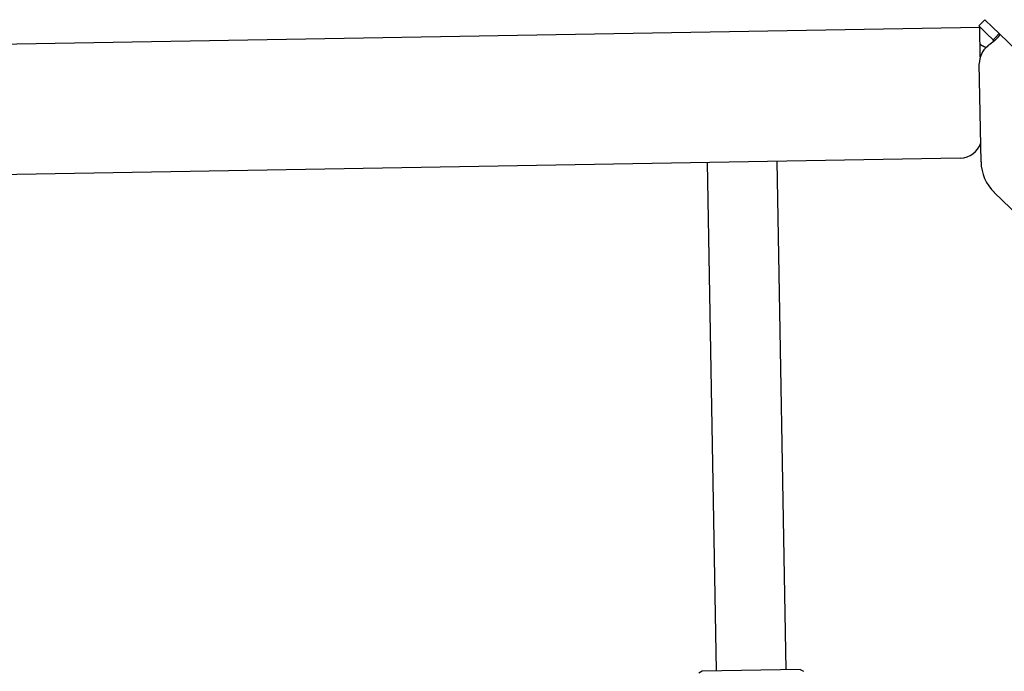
# Model space of a CAD drawing. Extents: x 1073 to 6773, y 6091 to 11716.
# Tile 62 of 78: x 5796 to 6021, y 8224 to 8374. Entities that reach past the tile are written whole.
import ezdxf

# ---------------------------------------------------------------- set-up
doc = ezdxf.new("R2010")
doc.units = 0
doc.layers.get('0').update_dxf_attribs({"linetype": 'CONTINUOUS'})

msp = doc.modelspace()

# ---------------------------------------------------------------- linework, layer by layer
for p, q in [((6016.97, 8373.53), (6015.58, 8372.09)), ((6017.37, 8370.35), (6015.58, 8372.09)), ((6016.97, 8373.53), (6018.76, 8371.79)), ((4651.05, 8348.01), (6015.84, 8371.83)), ((6015.96, 8365.02), (6015.84, 8371.83)), ((6018.87, 8368.91), (6017.37, 8370.35)), ((6018.76, 8371.79), (6020.26, 8370.34)), ((6019.25, 8369.29), (6020.26, 8370.34)), ((6020.26, 8370.34), (6229.47, 8168.31)), ((6018.87, 8368.91), (6019.25, 8369.29)), ((6016.12, 8340.88), (6015.73, 8363.43)), ((6011.36, 8341.75), (4656.57, 8318.1)), ((5955.41, 8224.06), (5953.37, 8340.74)), ((5971.41, 8224.34), (5969.37, 8341.02)), ((6193.05, 8165.95), (6019.17, 8333.86)), ((5952.16, 8224), (5951.42, 8223.55)), ((5974.66, 8224.39), (5952.16, 8224)), ((5974.66, 8224.39), (5975.41, 8223.97))]:
    msp.add_line(p, q)
for points in [[(6020.26, 8370.34, 0), (6020.26, 8370.34, 0), (6020.27, 8370.34, 0), (6020.27, 8370.34, 0), (6020.27, 8370.33, 0), (6020.27, 8370.33, 0), (6020.28, 8370.33, 0), (6020.28, 8370.33, 0), (6020.28, 8370.32, 0), (6020.28, 8370.32, 0), (6020.29, 8370.32, 0), (6020.29, 8370.31, 0), (6020.29, 8370.31, 0), (6020.29, 8370.31, 0), (6020.29, 8370.31, 0), (6020.3, 8370.3, 0), (6020.3, 8370.3, 0), (6020.3, 8370.3, 0), (6020.3, 8370.29, 0), (6020.3, 8370.29, 0), (6020.31, 8370.29, 0), (6020.31, 8370.29, 0), (6020.31, 8370.28, 0), (6020.31, 8370.28, 0), (6020.31, 8370.28, 0), (6020.31, 8370.27, 0), (6020.32, 8370.27, 0), (6020.32, 8370.27, 0), (6020.32, 8370.26, 0), (6020.32, 8370.26, 0), (6020.32, 8370.26, 0), (6020.32, 8370.26, 0), (6020.32, 8370.25, 0), (6020.33, 8370.25, 0), (6020.33, 8370.25, 0), (6020.33, 8370.24, 0), (6020.33, 8370.24, 0), (6020.33, 8370.24, 0), (6020.33, 8370.23, 0), (6020.33, 8370.23, 0), (6020.33, 8370.23, 0), (6020.33, 8370.22, 0), (6020.33, 8370.22, 0), (6020.34, 8370.22, 0), (6020.34, 8370.21, 0), (6020.34, 8370.21, 0), (6020.34, 8370.21, 0), (6020.34, 8370.2, 0), (6020.34, 8370.2, 0), (6020.34, 8370.2, 0), (6020.34, 8370.19, 0), (6020.34, 8370.19, 0), (6020.34, 8370.18, 0), (6020.34, 8370.18, 0), (6020.34, 8370.18, 0), (6020.34, 8370.17, 0), (6020.34, 8370.17, 0), (6020.34, 8370.17, 0), (6020.34, 8370.16, 0), (6020.34, 8370.16, 0), (6020.34, 8370.16, 0), (6020.34, 8370.15, 0), (6020.34, 8370.15, 0), (6020.34, 8370.14, 0), (6020.34, 8370.14, 0), (6020.34, 8370.14, 0), (6020.34, 8370.13, 0), (6020.34, 8370.13, 0), (6020.34, 8370.12, 0), (6020.34, 8370.12, 0), (6020.34, 8370.12, 0), (6020.34, 8370.11, 0), (6020.34, 8370.11, 0), (6020.34, 8370.1, 0), (6020.34, 8370.1, 0), (6020.34, 8370.1, 0), (6020.34, 8370.09, 0), (6020.34, 8370.09, 0), (6020.34, 8370.08, 0), (6020.34, 8370.08, 0), (6020.34, 8370.08, 0), (6020.34, 8370.07, 0), (6020.33, 8370.07, 0), (6020.33, 8370.06, 0), (6020.33, 8370.06, 0), (6020.33, 8370.05, 0), (6020.33, 8370.05, 0), (6020.33, 8370.05, 0), (6020.33, 8370.04, 0), (6020.33, 8370.04, 0), (6020.33, 8370.03, 0), (6020.33, 8370.03, 0), (6020.32, 8370.02, 0), (6020.32, 8370.02, 0), (6020.32, 8370.02, 0), (6020.32, 8370.01, 0), (6020.32, 8370.01, 0), (6020.32, 8370, 0), (6020.32, 8370, 0), (6020.31, 8369.99, 0), (6020.31, 8369.99, 0), (6020.31, 8369.98, 0), (6020.31, 8369.98, 0), (6020.31, 8369.97, 0), (6020.31, 8369.97, 0), (6020.3, 8369.97, 0), (6020.3, 8369.96, 0), (6020.3, 8369.96, 0), (6020.3, 8369.95, 0), (6020.3, 8369.95, 0), (6020.29, 8369.94, 0), (6020.29, 8369.94, 0), (6020.29, 8369.93, 0), (6020.29, 8369.93, 0), (6020.29, 8369.92, 0), (6020.28, 8369.92, 0), (6020.28, 8369.91, 0), (6020.28, 8369.91, 0), (6020.28, 8369.9, 0), (6020.27, 8369.9, 0), (6020.27, 8369.89, 0), (6020.27, 8369.89, 0), (6020.27, 8369.88, 0), (6020.26, 8369.88, 0), (6020.26, 8369.87, 0), (6020.26, 8369.87, 0), (6020.26, 8369.86, 0), (6020.25, 8369.86, 0), (6020.25, 8369.85, 0), (6020.25, 8369.85, 0), (6020.25, 8369.84, 0), (6020.24, 8369.84, 0), (6020.24, 8369.83, 0), (6020.24, 8369.83, 0), (6020.23, 8369.82, 0), (6020.23, 8369.82, 0), (6020.23, 8369.81, 0), (6020.23, 8369.81, 0), (6020.22, 8369.8, 0), (6020.22, 8369.79, 0), (6020.22, 8369.79, 0), (6020.21, 8369.78, 0), (6020.21, 8369.78, 0), (6020.21, 8369.77, 0), (6020.2, 8369.77, 0), (6020.2, 8369.76, 0), (6020.2, 8369.76, 0), (6020.19, 8369.75, 0), (6020.19, 8369.75, 0), (6020.19, 8369.74, 0), (6020.18, 8369.73, 0), (6020.18, 8369.73, 0), (6020.17, 8369.72, 0), (6020.17, 8369.72, 0), (6020.17, 8369.71, 0), (6020.16, 8369.71, 0), (6020.16, 8369.7, 0), (6020.16, 8369.7, 0), (6020.15, 8369.69, 0), (6020.15, 8369.68, 0), (6020.14, 8369.68, 0), (6020.14, 8369.67, 0), (6020.14, 8369.67, 0), (6020.13, 8369.66, 0), (6020.13, 8369.65, 0), (6020.12, 8369.65, 0), (6020.12, 8369.64, 0), (6020.11, 8369.64, 0), (6020.11, 8369.63, 0), (6020.11, 8369.63, 0), (6020.1, 8369.62, 0), (6020.1, 8369.61, 0), (6020.09, 8369.61, 0), (6020.09, 8369.6, 0), (6020.08, 8369.6, 0), (6020.08, 8369.59, 0), (6020.07, 8369.58, 0), (6020.07, 8369.58, 0), (6020.06, 8369.57, 0), (6020.06, 8369.57, 0), (6020.05, 8369.56, 0), (6020.05, 8369.55, 0), (6020.05, 8369.55, 0), (6020.04, 8369.54, 0), (6020.04, 8369.53, 0), (6020.03, 8369.53, 0), (6020.03, 8369.52, 0), (6020.02, 8369.52, 0), (6020.02, 8369.51, 0), (6020.01, 8369.5, 0), (6020.01, 8369.5, 0), (6020, 8369.49, 0), (6019.99, 8369.48, 0), (6019.99, 8369.48, 0), (6019.98, 8369.47, 0), (6019.98, 8369.47, 0), (6019.97, 8369.46, 0), (6019.97, 8369.45, 0), (6019.96, 8369.45, 0), (6019.96, 8369.44, 0), (6019.95, 8369.43, 0), (6019.95, 8369.43, 0), (6019.94, 8369.42, 0), (6019.93, 8369.41, 0), (6019.93, 8369.41, 0), (6019.92, 8369.4, 0), (6019.92, 8369.39, 0), (6019.91, 8369.39, 0), (6019.91, 8369.38, 0), (6019.9, 8369.37, 0), (6019.89, 8369.37, 0), (6019.89, 8369.36, 0), (6019.88, 8369.36, 0), (6019.88, 8369.35, 0), (6019.87, 8369.34, 0), (6019.86, 8369.34, 0), (6019.86, 8369.33, 0), (6019.85, 8369.32, 0), (6019.85, 8369.32, 0), (6019.84, 8369.31, 0), (6019.83, 8369.3, 0), (6019.83, 8369.29, 0), (6019.82, 8369.29, 0), (6019.82, 8369.28, 0), (6019.81, 8369.27, 0), (6019.8, 8369.27, 0), (6019.8, 8369.26, 0), (6019.79, 8369.25, 0), (6019.78, 8369.25, 0), (6019.78, 8369.24, 0), (6019.77, 8369.23, 0), (6019.76, 8369.23, 0), (6019.76, 8369.22, 0), (6019.75, 8369.21, 0), (6019.74, 8369.21, 0), (6019.74, 8369.2, 0), (6019.73, 8369.19, 0), (6019.72, 8369.19, 0), (6019.72, 8369.18, 0), (6019.71, 8369.17, 0), (6019.7, 8369.16, 0), (6019.7, 8369.16, 0), (6019.69, 8369.15, 0), (6019.68, 8369.14, 0), (6019.67, 8369.14, 0), (6019.67, 8369.13, 0), (6019.66, 8369.12, 0), (6019.65, 8369.11, 0), (6019.65, 8369.11, 0), (6019.64, 8369.1, 0), (6019.63, 8369.09, 0), (6019.62, 8369.09, 0), (6019.62, 8369.08, 0), (6019.61, 8369.07, 0), (6019.6, 8369.07, 0), (6019.6, 8369.06, 0), (6019.59, 8369.05, 0), (6019.58, 8369.04, 0), (6019.57, 8369.04, 0), (6019.57, 8369.03, 0), (6019.56, 8369.02, 0), (6019.55, 8369.01, 0), (6019.54, 8369.01, 0), (6019.54, 8369, 0), (6019.53, 8368.99, 0), (6019.52, 8368.99, 0), (6019.51, 8368.98, 0), (6019.5, 8368.97, 0), (6019.5, 8368.96, 0), (6019.49, 8368.96, 0), (6019.48, 8368.95, 0), (6019.47, 8368.94, 0), (6019.47, 8368.93, 0), (6019.46, 8368.93, 0), (6019.45, 8368.92, 0), (6019.44, 8368.91, 0), (6019.43, 8368.9, 0), (6019.43, 8368.9, 0), (6019.42, 8368.89, 0), (6019.41, 8368.88, 0), (6019.4, 8368.87, 0), (6019.39, 8368.87, 0), (6019.38, 8368.86, 0), (6019.38, 8368.85, 0), (6019.37, 8368.84, 0), (6019.36, 8368.84, 0), (6019.35, 8368.83, 0), (6019.34, 8368.82, 0), (6019.33, 8368.81, 0), (6019.33, 8368.81, 0), (6019.32, 8368.8, 0), (6019.31, 8368.79, 0), (6019.3, 8368.78, 0), (6019.29, 8368.78, 0), (6019.28, 8368.77, 0), (6019.27, 8368.76, 0), (6019.27, 8368.75, 0), (6019.26, 8368.75, 0), (6019.25, 8368.74, 0), (6019.24, 8368.73, 0), (6019.23, 8368.72, 0), (6019.22, 8368.72, 0), (6019.21, 8368.71, 0), (6019.21, 8368.7, 0), (6019.2, 8368.69, 0), (6019.19, 8368.69, 0), (6019.18, 8368.68, 0), (6019.17, 8368.67, 0), (6019.16, 8368.66, 0), (6019.15, 8368.66, 0), (6019.14, 8368.65, 0), (6019.13, 8368.64, 0), (6019.12, 8368.63, 0), (6019.12, 8368.62, 0), (6019.11, 8368.62, 0), (6019.1, 8368.61, 0), (6019.09, 8368.6, 0), (6019.08, 8368.59, 0), (6019.07, 8368.59, 0), (6019.06, 8368.58, 0), (6019.05, 8368.57, 0), (6019.04, 8368.56, 0), (6019.03, 8368.56, 0), (6019.02, 8368.55, 0), (6019.01, 8368.54, 0), (6019, 8368.53, 0), (6019, 8368.52, 0), (6018.99, 8368.52, 0), (6018.98, 8368.51, 0), (6018.97, 8368.5, 0), (6018.96, 8368.49, 0), (6018.95, 8368.49, 0), (6018.94, 8368.48, 0), (6018.93, 8368.47, 0), (6018.92, 8368.46, 0), (6018.91, 8368.45, 0), (6018.9, 8368.45, 0), (6018.89, 8368.44, 0), (6018.88, 8368.43, 0), (6018.87, 8368.42, 0), (6018.86, 8368.42, 0), (6018.85, 8368.41, 0), (6018.84, 8368.4, 0), (6018.83, 8368.39, 0), (6018.82, 8368.38, 0), (6018.81, 8368.38, 0), (6018.8, 8368.37, 0), (6018.79, 8368.36, 0), (6018.78, 8368.35, 0), (6018.77, 8368.35, 0), (6018.76, 8368.34, 0), (6018.75, 8368.33, 0), (6018.74, 8368.32, 0), (6018.73, 8368.32, 0), (6018.72, 8368.31, 0), (6018.71, 8368.3, 0), (6018.7, 8368.29, 0), (6018.69, 8368.28, 0), (6018.68, 8368.28, 0), (6018.67, 8368.27, 0), (6018.66, 8368.26, 0), (6018.65, 8368.25, 0), (6018.64, 8368.25, 0), (6018.63, 8368.24, 0), (6018.62, 8368.23, 0), (6018.61, 8368.22, 0), (6018.6, 8368.21, 0), (6018.59, 8368.21, 0), (6018.58, 8368.2, 0), (6018.57, 8368.19, 0), (6018.56, 8368.18, 0), (6018.55, 8368.18, 0), (6018.54, 8368.17, 0), (6018.53, 8368.16, 0), (6018.52, 8368.15, 0), (6018.51, 8368.14, 0), (6018.5, 8368.14, 0), (6018.49, 8368.13, 0), (6018.47, 8368.12, 0), (6018.46, 8368.11, 0), (6018.45, 8368.11, 0), (6018.44, 8368.1, 0), (6018.43, 8368.09, 0), (6018.42, 8368.08, 0)], [(6017.26, 8367.12, 0), (6017.25, 8367.12, 0), (6017.24, 8367.13, 0), (6017.23, 8367.13, 0), (6017.22, 8367.13, 0), (6017.22, 8367.14, 0), (6017.21, 8367.14, 0), (6017.2, 8367.15, 0), (6017.19, 8367.15, 0), (6017.18, 8367.15, 0), (6017.17, 8367.16, 0), (6017.16, 8367.16, 0), (6017.15, 8367.16, 0), (6017.15, 8367.17, 0), (6017.14, 8367.17, 0), (6017.13, 8367.17, 0), (6017.12, 8367.18, 0), (6017.11, 8367.18, 0), (6017.1, 8367.19, 0), (6017.09, 8367.19, 0), (6017.08, 8367.19, 0), (6017.08, 8367.2, 0), (6017.07, 8367.2, 0), (6017.06, 8367.2, 0), (6017.05, 8367.21, 0), (6017.04, 8367.21, 0), (6017.03, 8367.21, 0), (6017.03, 8367.22, 0), (6017.02, 8367.22, 0), (6017.01, 8367.23, 0), (6017, 8367.23, 0), (6016.99, 8367.23, 0), (6016.98, 8367.24, 0), (6016.97, 8367.24, 0), (6016.97, 8367.24, 0), (6016.96, 8367.25, 0), (6016.95, 8367.25, 0), (6016.94, 8367.25, 0), (6016.93, 8367.26, 0), (6016.92, 8367.26, 0), (6016.92, 8367.27, 0), (6016.91, 8367.27, 0), (6016.9, 8367.27, 0), (6016.89, 8367.28, 0), (6016.88, 8367.28, 0), (6016.88, 8367.28, 0), (6016.87, 8367.29, 0), (6016.86, 8367.29, 0), (6016.85, 8367.3, 0), (6016.84, 8367.3, 0), (6016.84, 8367.3, 0), (6016.83, 8367.31, 0), (6016.82, 8367.31, 0), (6016.81, 8367.31, 0), (6016.8, 8367.32, 0), (6016.8, 8367.32, 0), (6016.79, 8367.32, 0), (6016.78, 8367.33, 0), (6016.77, 8367.33, 0), (6016.77, 8367.34, 0), (6016.76, 8367.34, 0), (6016.75, 8367.34, 0), (6016.74, 8367.35, 0), (6016.74, 8367.35, 0), (6016.73, 8367.35, 0), (6016.72, 8367.36, 0), (6016.71, 8367.36, 0), (6016.71, 8367.36, 0), (6016.7, 8367.37, 0), (6016.69, 8367.37, 0), (6016.68, 8367.37, 0), (6016.68, 8367.38, 0), (6016.67, 8367.38, 0), (6016.66, 8367.39, 0), (6016.66, 8367.39, 0), (6016.65, 8367.39, 0), (6016.64, 8367.4, 0), (6016.64, 8367.4, 0), (6016.63, 8367.4, 0), (6016.62, 8367.41, 0), (6016.62, 8367.41, 0), (6016.61, 8367.41, 0), (6016.6, 8367.42, 0), (6016.6, 8367.42, 0), (6016.59, 8367.42, 0), (6016.58, 8367.43, 0), (6016.58, 8367.43, 0), (6016.57, 8367.43, 0), (6016.56, 8367.44, 0), (6016.56, 8367.44, 0), (6016.55, 8367.44, 0), (6016.54, 8367.45, 0), (6016.54, 8367.45, 0), (6016.53, 8367.45, 0), (6016.53, 8367.45, 0), (6016.52, 8367.46, 0), (6016.51, 8367.46, 0), (6016.51, 8367.46, 0), (6016.5, 8367.47, 0), (6016.5, 8367.47, 0), (6016.49, 8367.47, 0), (6016.48, 8367.48, 0), (6016.48, 8367.48, 0), (6016.47, 8367.48, 0), (6016.47, 8367.49, 0), (6016.46, 8367.49, 0), (6016.45, 8367.49, 0), (6016.45, 8367.5, 0), (6016.44, 8367.5, 0), (6016.44, 8367.5, 0), (6016.43, 8367.5, 0), (6016.43, 8367.51, 0), (6016.42, 8367.51, 0), (6016.42, 8367.51, 0), (6016.41, 8367.52, 0), (6016.41, 8367.52, 0), (6016.4, 8367.52, 0), (6016.4, 8367.53, 0), (6016.39, 8367.53, 0), (6016.38, 8367.53, 0), (6016.38, 8367.53, 0), (6016.37, 8367.54, 0), (6016.37, 8367.54, 0), (6016.36, 8367.54, 0), (6016.36, 8367.55, 0), (6016.35, 8367.55, 0), (6016.35, 8367.55, 0), (6016.34, 8367.55, 0), (6016.34, 8367.56, 0), (6016.34, 8367.56, 0), (6016.33, 8367.56, 0), (6016.33, 8367.56, 0), (6016.32, 8367.57, 0), (6016.32, 8367.57, 0), (6016.31, 8367.57, 0), (6016.31, 8367.58, 0), (6016.3, 8367.58, 0), (6016.3, 8367.58, 0), (6016.29, 8367.58, 0), (6016.29, 8367.59, 0), (6016.28, 8367.59, 0), (6016.28, 8367.59, 0), (6016.28, 8367.59, 0), (6016.27, 8367.6, 0), (6016.27, 8367.6, 0), (6016.26, 8367.6, 0), (6016.26, 8367.6, 0), (6016.25, 8367.61, 0), (6016.25, 8367.61, 0), (6016.25, 8367.61, 0), (6016.24, 8367.61, 0), (6016.24, 8367.62, 0), (6016.23, 8367.62, 0), (6016.23, 8367.62, 0), (6016.23, 8367.62, 0), (6016.22, 8367.63, 0), (6016.22, 8367.63, 0), (6016.21, 8367.63, 0), (6016.21, 8367.63, 0), (6016.21, 8367.63, 0), (6016.2, 8367.64, 0), (6016.2, 8367.64, 0), (6016.2, 8367.64, 0), (6016.19, 8367.64, 0), (6016.19, 8367.65, 0), (6016.18, 8367.65, 0), (6016.18, 8367.65, 0), (6016.18, 8367.65, 0), (6016.17, 8367.66, 0), (6016.17, 8367.66, 0), (6016.17, 8367.66, 0), (6016.16, 8367.66, 0), (6016.16, 8367.66, 0), (6016.16, 8367.67, 0), (6016.15, 8367.67, 0), (6016.15, 8367.67, 0), (6016.15, 8367.67, 0), (6016.14, 8367.67, 0), (6016.14, 8367.68, 0), (6016.14, 8367.68, 0), (6016.13, 8367.68, 0), (6016.13, 8367.68, 0), (6016.13, 8367.69, 0), (6016.12, 8367.69, 0), (6016.12, 8367.69, 0), (6016.12, 8367.69, 0), (6016.11, 8367.69, 0), (6016.11, 8367.7, 0), (6016.11, 8367.7, 0), (6016.1, 8367.7, 0), (6016.1, 8367.7, 0), (6016.1, 8367.7, 0), (6016.09, 8367.7, 0), (6016.09, 8367.71, 0), (6016.09, 8367.71, 0), (6016.09, 8367.71, 0), (6016.08, 8367.71, 0), (6016.08, 8367.71, 0), (6016.08, 8367.72, 0), (6016.07, 8367.72, 0), (6016.07, 8367.72, 0), (6016.07, 8367.72, 0), (6016.07, 8367.72, 0), (6016.06, 8367.73, 0), (6016.06, 8367.73, 0), (6016.06, 8367.73, 0), (6016.06, 8367.73, 0), (6016.05, 8367.73, 0), (6016.05, 8367.73, 0), (6016.05, 8367.74, 0), (6016.05, 8367.74, 0), (6016.04, 8367.74, 0), (6016.04, 8367.74, 0), (6016.04, 8367.74, 0), (6016.04, 8367.74, 0), (6016.03, 8367.75, 0), (6016.03, 8367.75, 0), (6016.03, 8367.75, 0), (6016.03, 8367.75, 0), (6016.02, 8367.75, 0), (6016.02, 8367.75, 0), (6016.02, 8367.76, 0), (6016.02, 8367.76, 0), (6016.01, 8367.76, 0), (6016.01, 8367.76, 0), (6016.01, 8367.76, 0), (6016.01, 8367.76, 0), (6016.01, 8367.76, 0), (6016, 8367.77, 0), (6016, 8367.77, 0), (6016, 8367.77, 0), (6016, 8367.77, 0), (6016, 8367.77, 0), (6015.99, 8367.77, 0), (6015.99, 8367.77, 0), (6015.99, 8367.78, 0), (6015.99, 8367.78, 0), (6015.99, 8367.78, 0), (6015.98, 8367.78, 0), (6015.98, 8367.78, 0), (6015.98, 8367.78, 0), (6015.98, 8367.78, 0), (6015.98, 8367.79, 0), (6015.97, 8367.79, 0), (6015.97, 8367.79, 0), (6015.97, 8367.79, 0), (6015.97, 8367.79, 0), (6015.97, 8367.79, 0), (6015.97, 8367.79, 0), (6015.96, 8367.79, 0), (6015.96, 8367.79, 0), (6015.96, 8367.8, 0), (6015.96, 8367.8, 0), (6015.96, 8367.8, 0), (6015.96, 8367.8, 0), (6015.96, 8367.8, 0), (6015.95, 8367.8, 0), (6015.95, 8367.8, 0), (6015.95, 8367.8, 0), (6015.95, 8367.8, 0), (6015.95, 8367.81, 0), (6015.95, 8367.81, 0), (6015.95, 8367.81, 0), (6015.94, 8367.81, 0), (6015.94, 8367.81, 0), (6015.94, 8367.81, 0), (6015.94, 8367.81, 0), (6015.94, 8367.81, 0), (6015.94, 8367.81, 0), (6015.94, 8367.81, 0), (6015.94, 8367.81, 0), (6015.93, 8367.82, 0), (6015.93, 8367.82, 0), (6015.93, 8367.82, 0), (6015.93, 8367.82, 0), (6015.93, 8367.82, 0), (6015.93, 8367.82, 0), (6015.93, 8367.82, 0), (6015.93, 8367.82, 0), (6015.93, 8367.82, 0), (6015.93, 8367.82, 0), (6015.93, 8367.82, 0), (6015.92, 8367.82, 0), (6015.92, 8367.82, 0), (6015.92, 8367.82, 0), (6015.92, 8367.82, 0), (6015.92, 8367.83, 0), (6015.92, 8367.83, 0), (6015.92, 8367.83, 0), (6015.92, 8367.83, 0), (6015.92, 8367.83, 0), (6015.92, 8367.83, 0), (6015.92, 8367.83, 0), (6015.92, 8367.83, 0), (6015.92, 8367.83, 0), (6015.92, 8367.83, 0), (6015.92, 8367.83, 0), (6015.91, 8367.83, 0), (6015.91, 8367.83, 0), (6015.91, 8367.83, 0), (6015.91, 8367.83, 0), (6015.91, 8367.83, 0), (6015.91, 8367.83, 0), (6015.91, 8367.83, 0), (6015.91, 8367.83, 0), (6015.91, 8367.83, 0), (6015.91, 8367.83, 0), (6015.91, 8367.83, 0), (6015.91, 8367.83, 0), (6015.91, 8367.83, 0), (6015.91, 8367.83, 0), (6015.91, 8367.83, 0), (6015.91, 8367.83, 0), (6015.91, 8367.83, 0), (6015.91, 8367.83, 0), (6015.91, 8367.83, 0), (6015.91, 8367.83, 0), (6015.91, 8367.83, 0), (6015.91, 8367.83, 0), (6015.91, 8367.83, 0)], [(6018.42, 8368.08, 0), (6018.42, 8368.08, 0), (6018.41, 8368.08, 0), (6018.41, 8368.07, 0), (6018.4, 8368.07, 0), (6018.4, 8368.07, 0), (6018.39, 8368.06, 0), (6018.39, 8368.06, 0), (6018.38, 8368.06, 0), (6018.38, 8368.05, 0), (6018.38, 8368.05, 0), (6018.37, 8368.05, 0), (6018.37, 8368.04, 0), (6018.36, 8368.04, 0), (6018.36, 8368.04, 0), (6018.35, 8368.03, 0), (6018.35, 8368.03, 0), (6018.34, 8368.03, 0), (6018.34, 8368.02, 0), (6018.33, 8368.02, 0), (6018.33, 8368.01, 0), (6018.33, 8368.01, 0), (6018.32, 8368.01, 0), (6018.32, 8368, 0), (6018.31, 8368, 0), (6018.31, 8368, 0), (6018.3, 8367.99, 0), (6018.3, 8367.99, 0), (6018.29, 8367.99, 0), (6018.29, 8367.98, 0), (6018.28, 8367.98, 0), (6018.28, 8367.98, 0), (6018.28, 8367.97, 0), (6018.27, 8367.97, 0), (6018.27, 8367.97, 0), (6018.26, 8367.96, 0), (6018.26, 8367.96, 0), (6018.25, 8367.96, 0), (6018.25, 8367.95, 0), (6018.24, 8367.95, 0), (6018.24, 8367.95, 0), (6018.23, 8367.94, 0), (6018.23, 8367.94, 0), (6018.23, 8367.94, 0), (6018.22, 8367.93, 0), (6018.22, 8367.93, 0), (6018.21, 8367.93, 0), (6018.21, 8367.92, 0), (6018.2, 8367.92, 0), (6018.2, 8367.92, 0), (6018.19, 8367.91, 0), (6018.19, 8367.91, 0), (6018.18, 8367.9, 0), (6018.18, 8367.9, 0), (6018.18, 8367.9, 0), (6018.17, 8367.89, 0), (6018.17, 8367.89, 0), (6018.16, 8367.89, 0), (6018.16, 8367.88, 0), (6018.15, 8367.88, 0), (6018.15, 8367.88, 0), (6018.14, 8367.87, 0), (6018.14, 8367.87, 0), (6018.13, 8367.87, 0), (6018.13, 8367.86, 0), (6018.13, 8367.86, 0), (6018.12, 8367.86, 0), (6018.12, 8367.85, 0), (6018.11, 8367.85, 0), (6018.11, 8367.84, 0), (6018.1, 8367.84, 0), (6018.1, 8367.84, 0), (6018.09, 8367.83, 0), (6018.09, 8367.83, 0), (6018.08, 8367.83, 0), (6018.08, 8367.82, 0), (6018.08, 8367.82, 0), (6018.07, 8367.82, 0), (6018.07, 8367.81, 0), (6018.06, 8367.81, 0), (6018.06, 8367.81, 0), (6018.05, 8367.8, 0), (6018.05, 8367.8, 0), (6018.04, 8367.79, 0), (6018.04, 8367.79, 0), (6018.04, 8367.79, 0), (6018.03, 8367.78, 0), (6018.03, 8367.78, 0), (6018.02, 8367.78, 0), (6018.02, 8367.77, 0), (6018.01, 8367.77, 0), (6018.01, 8367.77, 0), (6018, 8367.76, 0), (6018, 8367.76, 0), (6017.99, 8367.75, 0), (6017.99, 8367.75, 0), (6017.99, 8367.75, 0), (6017.98, 8367.74, 0), (6017.98, 8367.74, 0), (6017.97, 8367.74, 0), (6017.97, 8367.73, 0), (6017.96, 8367.73, 0), (6017.96, 8367.73, 0), (6017.95, 8367.72, 0), (6017.95, 8367.72, 0), (6017.94, 8367.71, 0), (6017.94, 8367.71, 0), (6017.94, 8367.71, 0), (6017.93, 8367.7, 0), (6017.93, 8367.7, 0), (6017.92, 8367.7, 0), (6017.92, 8367.69, 0), (6017.91, 8367.69, 0), (6017.91, 8367.69, 0), (6017.9, 8367.68, 0), (6017.9, 8367.68, 0), (6017.9, 8367.67, 0), (6017.89, 8367.67, 0), (6017.89, 8367.67, 0), (6017.88, 8367.66, 0), (6017.88, 8367.66, 0), (6017.87, 8367.66, 0), (6017.87, 8367.65, 0), (6017.86, 8367.65, 0), (6017.86, 8367.64, 0), (6017.86, 8367.64, 0), (6017.85, 8367.64, 0), (6017.85, 8367.63, 0), (6017.84, 8367.63, 0), (6017.84, 8367.63, 0), (6017.83, 8367.62, 0), (6017.83, 8367.62, 0), (6017.82, 8367.61, 0), (6017.82, 8367.61, 0), (6017.82, 8367.61, 0), (6017.81, 8367.6, 0), (6017.81, 8367.6, 0), (6017.8, 8367.6, 0), (6017.8, 8367.59, 0), (6017.79, 8367.59, 0), (6017.79, 8367.58, 0), (6017.78, 8367.58, 0), (6017.78, 8367.58, 0), (6017.78, 8367.57, 0), (6017.77, 8367.57, 0), (6017.77, 8367.57, 0), (6017.76, 8367.56, 0), (6017.76, 8367.56, 0), (6017.75, 8367.55, 0), (6017.75, 8367.55, 0), (6017.74, 8367.55, 0), (6017.74, 8367.54, 0), (6017.74, 8367.54, 0), (6017.73, 8367.54, 0), (6017.73, 8367.53, 0), (6017.72, 8367.53, 0), (6017.72, 8367.52, 0), (6017.71, 8367.52, 0), (6017.71, 8367.52, 0), (6017.7, 8367.51, 0), (6017.7, 8367.51, 0), (6017.7, 8367.5, 0), (6017.69, 8367.5, 0), (6017.69, 8367.5, 0), (6017.68, 8367.49, 0), (6017.68, 8367.49, 0), (6017.67, 8367.49, 0), (6017.67, 8367.48, 0), (6017.66, 8367.48, 0), (6017.66, 8367.47, 0), (6017.66, 8367.47, 0), (6017.65, 8367.47, 0), (6017.65, 8367.46, 0), (6017.64, 8367.46, 0), (6017.64, 8367.45, 0), (6017.63, 8367.45, 0), (6017.63, 8367.45, 0), (6017.62, 8367.44, 0), (6017.62, 8367.44, 0), (6017.62, 8367.44, 0), (6017.61, 8367.43, 0), (6017.61, 8367.43, 0), (6017.6, 8367.42, 0), (6017.6, 8367.42, 0), (6017.59, 8367.42, 0), (6017.59, 8367.41, 0), (6017.59, 8367.41, 0), (6017.58, 8367.4, 0), (6017.58, 8367.4, 0), (6017.57, 8367.4, 0), (6017.57, 8367.39, 0), (6017.56, 8367.39, 0)], [(6018.98, 8368.51, 0), (6018.98, 8368.51, 0), (6018.98, 8368.51, 0), (6018.98, 8368.52, 0), (6018.98, 8368.52, 0), (6018.98, 8368.52, 0), (6018.98, 8368.52, 0), (6018.98, 8368.52, 0), (6018.98, 8368.52, 0), (6018.98, 8368.53, 0), (6018.98, 8368.53, 0), (6018.98, 8368.53, 0), (6018.98, 8368.53, 0), (6018.98, 8368.53, 0), (6018.99, 8368.53, 0), (6018.99, 8368.54, 0), (6018.99, 8368.54, 0), (6018.99, 8368.54, 0), (6018.99, 8368.54, 0), (6018.99, 8368.54, 0), (6018.99, 8368.55, 0), (6018.99, 8368.55, 0), (6018.99, 8368.55, 0), (6018.99, 8368.55, 0), (6018.99, 8368.55, 0), (6018.99, 8368.55, 0), (6018.99, 8368.56, 0), (6018.99, 8368.56, 0), (6018.99, 8368.56, 0), (6018.99, 8368.56, 0), (6018.99, 8368.56, 0), (6018.99, 8368.56, 0), (6018.99, 8368.57, 0), (6018.99, 8368.57, 0), (6018.99, 8368.57, 0), (6018.99, 8368.57, 0), (6018.99, 8368.57, 0), (6018.99, 8368.58, 0), (6018.99, 8368.58, 0), (6018.99, 8368.58, 0), (6019, 8368.58, 0), (6019, 8368.58, 0), (6019, 8368.58, 0), (6019, 8368.59, 0), (6019, 8368.59, 0), (6019, 8368.59, 0), (6019, 8368.59, 0), (6019, 8368.59, 0), (6019, 8368.59, 0), (6019, 8368.6, 0), (6019, 8368.6, 0), (6019, 8368.6, 0), (6019, 8368.6, 0), (6019, 8368.6, 0), (6019, 8368.6, 0), (6019, 8368.61, 0), (6019, 8368.61, 0), (6019, 8368.61, 0), (6019, 8368.61, 0), (6019, 8368.61, 0), (6019, 8368.61, 0), (6019, 8368.62, 0), (6019, 8368.62, 0), (6019, 8368.62, 0), (6019, 8368.62, 0), (6019, 8368.62, 0), (6019, 8368.62, 0), (6019, 8368.63, 0), (6019, 8368.63, 0), (6019, 8368.63, 0), (6019, 8368.63, 0), (6019, 8368.63, 0), (6019, 8368.63, 0), (6019, 8368.64, 0), (6019, 8368.64, 0), (6019, 8368.64, 0), (6019, 8368.64, 0), (6019, 8368.64, 0), (6019, 8368.64, 0), (6019, 8368.65, 0), (6019, 8368.65, 0), (6019, 8368.65, 0), (6019, 8368.65, 0), (6019, 8368.65, 0), (6019, 8368.65, 0), (6019, 8368.66, 0), (6019, 8368.66, 0), (6019, 8368.66, 0), (6019, 8368.66, 0), (6019, 8368.66, 0), (6019, 8368.66, 0), (6019, 8368.67, 0), (6019, 8368.67, 0), (6019, 8368.67, 0), (6019, 8368.67, 0), (6019, 8368.67, 0), (6019, 8368.67, 0), (6019, 8368.67, 0), (6019, 8368.68, 0), (6019, 8368.68, 0), (6019, 8368.68, 0), (6019, 8368.68, 0), (6019, 8368.68, 0), (6019, 8368.68, 0), (6019, 8368.69, 0), (6019, 8368.69, 0), (6019, 8368.69, 0), (6019, 8368.69, 0), (6019, 8368.69, 0), (6018.99, 8368.69, 0), (6018.99, 8368.7, 0), (6018.99, 8368.7, 0), (6018.99, 8368.7, 0), (6018.99, 8368.7, 0), (6018.99, 8368.7, 0), (6018.99, 8368.7, 0), (6018.99, 8368.7, 0), (6018.99, 8368.71, 0), (6018.99, 8368.71, 0), (6018.99, 8368.71, 0), (6018.99, 8368.71, 0), (6018.99, 8368.71, 0), (6018.99, 8368.71, 0), (6018.99, 8368.72, 0), (6018.99, 8368.72, 0), (6018.99, 8368.72, 0), (6018.99, 8368.72, 0), (6018.99, 8368.72, 0), (6018.99, 8368.72, 0), (6018.99, 8368.73, 0), (6018.99, 8368.73, 0), (6018.99, 8368.73, 0), (6018.99, 8368.73, 0), (6018.99, 8368.73, 0), (6018.99, 8368.73, 0), (6018.98, 8368.73, 0), (6018.98, 8368.74, 0), (6018.98, 8368.74, 0), (6018.98, 8368.74, 0), (6018.98, 8368.74, 0), (6018.98, 8368.74, 0), (6018.98, 8368.74, 0), (6018.98, 8368.75, 0), (6018.98, 8368.75, 0), (6018.98, 8368.75, 0), (6018.98, 8368.75, 0), (6018.98, 8368.75, 0), (6018.98, 8368.75, 0), (6018.98, 8368.75, 0), (6018.98, 8368.76, 0), (6018.98, 8368.76, 0), (6018.98, 8368.76, 0), (6018.98, 8368.76, 0), (6018.97, 8368.76, 0), (6018.97, 8368.76, 0), (6018.97, 8368.76, 0), (6018.97, 8368.77, 0), (6018.97, 8368.77, 0), (6018.97, 8368.77, 0), (6018.97, 8368.77, 0), (6018.97, 8368.77, 0), (6018.97, 8368.77, 0), (6018.97, 8368.78, 0), (6018.97, 8368.78, 0), (6018.97, 8368.78, 0), (6018.97, 8368.78, 0), (6018.97, 8368.78, 0), (6018.97, 8368.78, 0), (6018.96, 8368.78, 0), (6018.96, 8368.79, 0), (6018.96, 8368.79, 0), (6018.96, 8368.79, 0), (6018.96, 8368.79, 0), (6018.96, 8368.79, 0), (6018.96, 8368.79, 0), (6018.96, 8368.79, 0), (6018.96, 8368.8, 0), (6018.96, 8368.8, 0), (6018.96, 8368.8, 0), (6018.96, 8368.8, 0), (6018.96, 8368.8, 0), (6018.95, 8368.8, 0), (6018.95, 8368.8, 0), (6018.95, 8368.81, 0), (6018.95, 8368.81, 0), (6018.95, 8368.81, 0), (6018.95, 8368.81, 0), (6018.95, 8368.81, 0), (6018.95, 8368.81, 0), (6018.95, 8368.81, 0), (6018.95, 8368.82, 0), (6018.95, 8368.82, 0), (6018.94, 8368.82, 0), (6018.94, 8368.82, 0), (6018.94, 8368.82, 0), (6018.94, 8368.82, 0), (6018.94, 8368.82, 0), (6018.94, 8368.83, 0), (6018.94, 8368.83, 0), (6018.94, 8368.83, 0), (6018.94, 8368.83, 0), (6018.94, 8368.83, 0), (6018.94, 8368.83, 0), (6018.93, 8368.83, 0), (6018.93, 8368.84, 0), (6018.93, 8368.84, 0), (6018.93, 8368.84, 0), (6018.93, 8368.84, 0), (6018.93, 8368.84, 0), (6018.93, 8368.84, 0), (6018.93, 8368.84, 0), (6018.93, 8368.85, 0), (6018.92, 8368.85, 0), (6018.92, 8368.85, 0), (6018.92, 8368.85, 0), (6018.92, 8368.85, 0), (6018.92, 8368.85, 0), (6018.92, 8368.85, 0), (6018.92, 8368.86, 0), (6018.92, 8368.86, 0), (6018.92, 8368.86, 0), (6018.92, 8368.86, 0), (6018.91, 8368.86, 0), (6018.91, 8368.86, 0), (6018.91, 8368.86, 0), (6018.91, 8368.86, 0), (6018.91, 8368.87, 0), (6018.91, 8368.87, 0), (6018.91, 8368.87, 0), (6018.91, 8368.87, 0), (6018.9, 8368.87, 0), (6018.9, 8368.87, 0), (6018.9, 8368.87, 0), (6018.9, 8368.88, 0), (6018.9, 8368.88, 0), (6018.9, 8368.88, 0), (6018.9, 8368.88, 0), (6018.9, 8368.88, 0), (6018.89, 8368.88, 0), (6018.89, 8368.88, 0), (6018.89, 8368.88, 0), (6018.89, 8368.89, 0), (6018.89, 8368.89, 0), (6018.89, 8368.89, 0), (6018.89, 8368.89, 0), (6018.89, 8368.89, 0), (6018.88, 8368.89, 0), (6018.88, 8368.89, 0), (6018.88, 8368.9, 0), (6018.88, 8368.9, 0), (6018.88, 8368.9, 0), (6018.88, 8368.9, 0), (6018.88, 8368.9, 0), (6018.88, 8368.9, 0), (6018.87, 8368.9, 0), (6018.87, 8368.91, 0)]]:
    msp.add_polyline3d(points)
for centre, radius, start, end in [((6020.73, 8363.52), 5, 129.2435, 181), ((6011.28, 8346.75), 5, 271, 342.4709), ((6026.12, 8341.05), 10, 181, 226)]:
    msp.add_arc(centre, radius, start, end)

doc.saveas('drawing.dxf')
